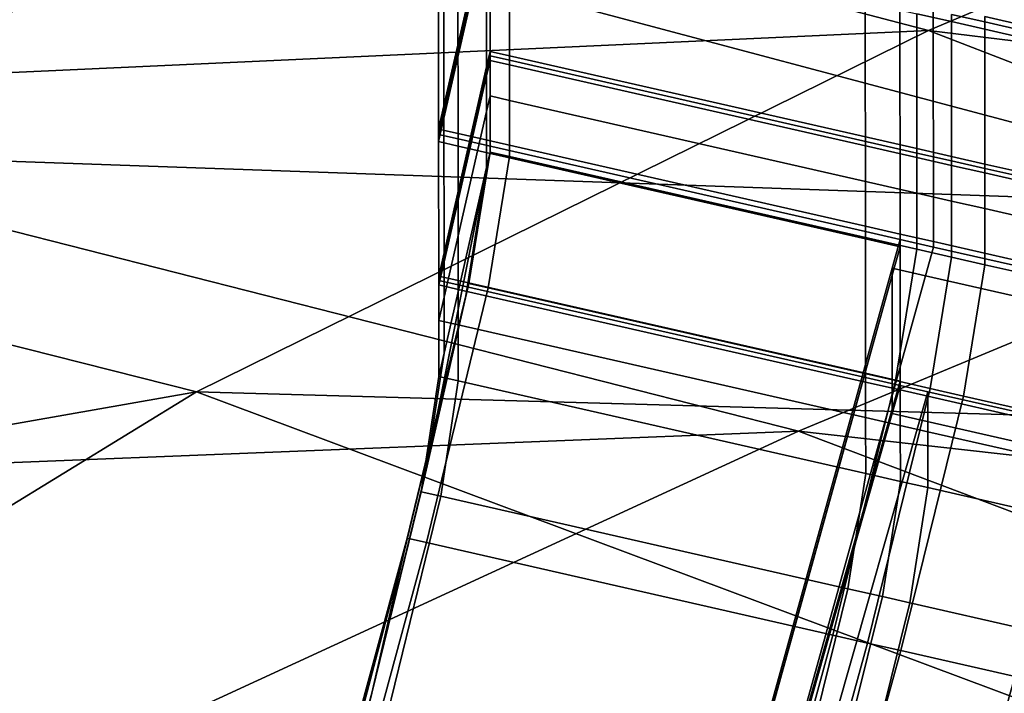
# Model space of a CAD drawing. Extents: x 0 to 1.55, y -0.75 to 0.
# Tile 71 of 77: x 1.1548 to 1.1966, y -0.1502 to -0.1215. Entities that reach past the tile are written whole.
import ezdxf

# ---------------------------------------------------------------- set-up
doc = ezdxf.new("R2010")
doc.units = 0
for name, color, linetype in [('L0_GESTELL_0', 7, 'CONTINUOUS'), ('L1_BECKEN_AUSSEN_0', 7, 'CONTINUOUS'), ('L2_BECKEN_INNEN_0', 7, 'CONTINUOUS')]:
    doc.layers.add(name, color=color, linetype=linetype)

msp = doc.modelspace()

# ---------------------------------------------------------------- linework, layer by layer
at = {"layer": 'L0_GESTELL_0', "color": 8}
for points, invisible_edges in [([(1.195799, -0.121416, 0.134867), (1.203836, -0.097068, 0.318247), (1.203836, -0.123247, 0.134867), (1.195799, -0.121416, 0.134867)], 9), ([(1.172836, -0.125205, 0.136571), (1.172589, -0.100108, 0.319624), (1.172817, -0.099107, 0.319481), (1.172836, -0.125205, 0.136571)], 9), ([(1.172817, -0.099107, 0.319481), (1.174643, -0.117293, 0.134999), (1.172836, -0.125205, 0.136571), (1.172817, -0.099107, 0.319481)], 9), ([(1.172589, -0.100108, 0.319624), (1.172836, -0.125205, 0.136571), (1.17261, -0.126197, 0.136768), (1.172589, -0.100108, 0.319624)], 9), ([(1.173435, -0.126385, 0.136768), (1.172589, -0.100108, 0.319624), (1.17261, -0.126197, 0.136768), (1.173435, -0.126385, 0.136768)], 9), ([(1.172589, -0.100108, 0.319624), (1.173435, -0.126385, 0.136768), (1.173414, -0.100296, 0.319624), (1.172589, -0.100108, 0.319624)], 9), ([(1.190728, -0.130323, 0.136774), (1.173414, -0.100296, 0.319624), (1.173435, -0.126385, 0.136768), (1.190728, -0.130323, 0.136774)], 9), ([(1.173414, -0.100296, 0.319624), (1.190728, -0.130323, 0.136774), (1.190707, -0.104235, 0.319624), (1.173414, -0.100296, 0.319624)], 9), ([(1.1922, -0.130658, 0.136775), (1.190707, -0.104235, 0.319624), (1.190728, -0.130323, 0.136774), (1.1922, -0.130658, 0.136775)], 9), ([(1.190707, -0.104235, 0.319624), (1.1922, -0.130658, 0.136775), (1.192179, -0.104571, 0.319624), (1.190707, -0.104235, 0.319624)], 9), ([(1.193614, -0.13098, 0.136775), (1.192179, -0.104571, 0.319624), (1.1922, -0.130658, 0.136775), (1.193614, -0.13098, 0.136775)], 9), ([(1.192179, -0.104571, 0.319624), (1.193614, -0.13098, 0.136775), (1.193593, -0.104893, 0.319624), (1.192179, -0.104571, 0.319624)], 9), ([(1.201652, -0.132811, 0.136778), (1.193593, -0.104893, 0.319624), (1.193614, -0.13098, 0.136775), (1.201652, -0.132811, 0.136778)], 9), ([(1.193593, -0.104893, 0.319624), (1.201652, -0.132811, 0.136778), (1.20163, -0.106724, 0.319624), (1.193593, -0.104893, 0.319624)], 9), ([(1.174643, -0.117522, 0.133394), (1.172836, -0.125205, 0.136571), (1.174643, -0.117293, 0.134999), (1.174643, -0.117522, 0.133394)], 9), ([(1.174794, -0.122899, 0.090969), (1.174643, -0.117829, 0.131244), (1.174794, -0.117168, 0.131111), (1.174794, -0.122899, 0.090969)], 9), ([(1.17562, -0.117356, 0.131111), (1.174794, -0.122899, 0.090969), (1.174794, -0.117168, 0.131111), (1.17562, -0.117356, 0.131111)], 9), ([(1.174794, -0.122899, 0.090969), (1.17562, -0.117356, 0.131111), (1.17562, -0.123087, 0.090969), (1.174794, -0.122899, 0.090969)], 9), ([(1.192913, -0.121295, 0.131111), (1.17562, -0.123087, 0.090969), (1.17562, -0.117356, 0.131111), (1.192913, -0.121295, 0.131111)], 9), ([(1.174643, -0.117829, 0.131244), (1.172836, -0.125434, 0.134969), (1.174643, -0.117522, 0.133394), (1.174643, -0.117829, 0.131244)], 9), ([(1.172836, -0.125205, 0.136571), (1.174643, -0.117522, 0.133394), (1.172836, -0.125434, 0.134969), (1.172836, -0.125205, 0.136571)], 9), ([(1.172836, -0.125434, 0.134969), (1.174643, -0.117829, 0.131244), (1.172837, -0.12574, 0.132824), (1.172836, -0.125434, 0.134969)], 9), ([(1.174644, -0.123559, 0.091109), (1.172837, -0.12574, 0.132824), (1.174643, -0.117829, 0.131244), (1.174644, -0.123559, 0.091109)], 9), ([(1.174643, -0.117829, 0.131244), (1.174794, -0.122899, 0.090969), (1.174644, -0.123559, 0.091109), (1.174643, -0.117829, 0.131244)], 9), ([(1.17562, -0.123087, 0.090969), (1.192913, -0.121295, 0.131111), (1.192913, -0.127026, 0.090969), (1.17562, -0.123087, 0.090969)], 9), ([(1.192913, -0.121295, 0.131111), (1.194384, -0.121323, 0.133262), (1.194384, -0.12163, 0.131111), (1.192913, -0.121295, 0.131111)], 9), ([(1.194384, -0.12163, 0.131111), (1.192913, -0.127026, 0.090969), (1.192913, -0.121295, 0.131111), (1.194384, -0.12163, 0.131111)], 9), ([(1.194384, -0.121323, 0.133262), (1.195799, -0.121416, 0.134867), (1.195799, -0.121646, 0.133262), (1.194384, -0.121323, 0.133262)], 9), ([(1.195799, -0.121646, 0.133262), (1.194384, -0.12163, 0.131111), (1.194384, -0.121323, 0.133262), (1.195799, -0.121646, 0.133262)], 9), ([(1.203836, -0.123247, 0.134867), (1.195799, -0.121646, 0.133262), (1.195799, -0.121416, 0.134867), (1.203836, -0.123247, 0.134867)], 9), ([(1.192913, -0.127026, 0.090969), (1.194384, -0.12163, 0.131111), (1.194384, -0.127361, 0.090969), (1.192913, -0.127026, 0.090969)], 9), ([(1.195799, -0.121953, 0.131111), (1.194384, -0.127361, 0.090969), (1.194384, -0.12163, 0.131111), (1.195799, -0.121953, 0.131111)], 9), ([(1.194384, -0.12163, 0.131111), (1.195799, -0.121646, 0.133262), (1.195799, -0.121953, 0.131111), (1.194384, -0.12163, 0.131111)], 9), ([(1.194384, -0.127361, 0.090969), (1.195799, -0.121953, 0.131111), (1.195799, -0.127684, 0.090969), (1.194384, -0.127361, 0.090969)], 9), ([(1.203836, -0.123477, 0.133262), (1.195799, -0.121953, 0.131111), (1.195799, -0.121646, 0.133262), (1.203836, -0.123477, 0.133262)], 9), ([(1.195799, -0.121646, 0.133262), (1.203836, -0.123247, 0.134867), (1.203836, -0.123477, 0.133262), (1.195799, -0.121646, 0.133262)], 9), ([(1.195799, -0.121953, 0.131111), (1.203836, -0.123477, 0.133262), (1.203836, -0.123784, 0.131111), (1.195799, -0.121953, 0.131111)], 9), ([(1.203836, -0.123784, 0.131111), (1.195799, -0.127684, 0.090969), (1.195799, -0.121953, 0.131111), (1.203836, -0.123784, 0.131111)], 9), ([(1.174794, -0.123087, 0.089647), (1.174644, -0.123559, 0.091109), (1.174794, -0.122899, 0.090969), (1.174794, -0.123087, 0.089647)], 9), ([(1.174794, -0.123279, 0.088307), (1.174644, -0.123747, 0.089787), (1.174794, -0.123087, 0.089647), (1.174794, -0.123279, 0.088307)], 9), ([(1.174644, -0.123559, 0.091109), (1.174794, -0.123087, 0.089647), (1.174644, -0.123747, 0.089787), (1.174644, -0.123559, 0.091109)], 9), ([(1.174644, -0.123747, 0.089787), (1.174794, -0.123279, 0.088307), (1.174644, -0.123938, 0.088448), (1.174644, -0.123747, 0.089787)], 9), ([(1.174794, -0.12479, 0.077722), (1.174644, -0.123938, 0.088448), (1.174794, -0.123279, 0.088307), (1.174794, -0.12479, 0.077722)], 9), ([(1.17562, -0.123087, 0.090969), (1.174794, -0.123087, 0.089647), (1.174794, -0.122899, 0.090969), (1.17562, -0.123087, 0.090969)], 9), ([(1.174794, -0.123087, 0.089647), (1.17562, -0.123087, 0.090969), (1.17562, -0.123276, 0.089647), (1.174794, -0.123087, 0.089647)], 9), ([(1.17562, -0.123276, 0.089647), (1.174794, -0.123279, 0.088307), (1.174794, -0.123087, 0.089647), (1.17562, -0.123276, 0.089647)], 9), ([(1.174794, -0.123279, 0.088307), (1.17562, -0.123276, 0.089647), (1.17562, -0.123467, 0.088307), (1.174794, -0.123279, 0.088307)], 9), ([(1.17562, -0.123467, 0.088307), (1.174794, -0.12479, 0.077722), (1.174794, -0.123279, 0.088307), (1.17562, -0.123467, 0.088307)], 9), ([(1.192913, -0.127026, 0.090969), (1.17562, -0.123276, 0.089647), (1.17562, -0.123087, 0.090969), (1.192913, -0.127026, 0.090969)], 9), ([(1.17562, -0.123276, 0.089647), (1.192913, -0.127026, 0.090969), (1.192913, -0.127215, 0.089647), (1.17562, -0.123276, 0.089647)], 9), ([(1.192913, -0.127215, 0.089647), (1.17562, -0.123467, 0.088307), (1.17562, -0.123276, 0.089647), (1.192913, -0.127215, 0.089647)], 9), ([(1.172837, -0.12574, 0.132824), (1.174644, -0.123559, 0.091109), (1.172841, -0.131453, 0.092784), (1.172837, -0.12574, 0.132824)], 9), ([(1.174644, -0.123747, 0.089787), (1.172841, -0.131453, 0.092784), (1.174644, -0.123559, 0.091109), (1.174644, -0.123747, 0.089787)], 9), ([(1.174794, -0.12479, 0.077722), (1.17562, -0.123467, 0.088307), (1.17562, -0.124978, 0.077722), (1.174794, -0.12479, 0.077722)], 9), ([(1.192913, -0.127406, 0.088307), (1.17562, -0.124978, 0.077722), (1.17562, -0.123467, 0.088307), (1.192913, -0.127406, 0.088307)], 9), ([(1.17562, -0.123467, 0.088307), (1.192913, -0.127215, 0.089647), (1.192913, -0.127406, 0.088307), (1.17562, -0.123467, 0.088307)], 9), ([(1.174644, -0.123938, 0.088448), (1.172841, -0.131641, 0.091466), (1.174644, -0.123747, 0.089787), (1.174644, -0.123938, 0.088448)], 9), ([(1.172841, -0.131453, 0.092784), (1.174644, -0.123747, 0.089787), (1.172841, -0.131641, 0.091466), (1.172841, -0.131453, 0.092784)], 9), ([(1.172841, -0.131641, 0.091466), (1.174644, -0.123938, 0.088448), (1.172841, -0.131832, 0.09013), (1.172841, -0.131641, 0.091466)], 9), ([(1.174644, -0.125449, 0.077864), (1.172841, -0.131832, 0.09013), (1.174644, -0.123938, 0.088448), (1.174644, -0.125449, 0.077864)], 9), ([(1.174644, -0.123938, 0.088448), (1.174794, -0.12479, 0.077722), (1.174644, -0.125449, 0.077864), (1.174644, -0.123938, 0.088448)], 9), ([(1.195799, -0.127684, 0.090969), (1.203836, -0.123784, 0.131111), (1.203836, -0.129515, 0.090969), (1.195799, -0.127684, 0.090969)], 9), ([(1.174794, -0.127175, 0.061014), (1.174644, -0.125449, 0.077864), (1.174794, -0.12479, 0.077722), (1.174794, -0.127175, 0.061014)], 9), ([(1.17562, -0.124978, 0.077722), (1.174794, -0.127175, 0.061014), (1.174794, -0.12479, 0.077722), (1.17562, -0.124978, 0.077722)], 9), ([(1.172836, -0.125434, 0.134969), (1.17261, -0.126197, 0.136768), (1.172836, -0.125205, 0.136571), (1.172836, -0.125434, 0.134969)], 9), ([(1.174794, -0.127175, 0.061014), (1.17562, -0.124978, 0.077722), (1.17562, -0.127363, 0.061014), (1.174794, -0.127175, 0.061014)], 9), ([(1.17562, -0.124978, 0.077722), (1.192913, -0.127406, 0.088307), (1.192913, -0.128917, 0.077722), (1.17562, -0.124978, 0.077722)], 9), ([(1.192913, -0.128917, 0.077722), (1.17562, -0.127363, 0.061014), (1.17562, -0.124978, 0.077722), (1.192913, -0.128917, 0.077722)], 9), ([(1.172837, -0.12574, 0.132824), (1.17261, -0.126426, 0.135167), (1.172836, -0.125434, 0.134969), (1.172837, -0.12574, 0.132824)], 9), ([(1.17261, -0.126197, 0.136768), (1.172836, -0.125434, 0.134969), (1.17261, -0.126426, 0.135167), (1.17261, -0.126197, 0.136768)], 9), ([(1.172841, -0.131453, 0.092784), (1.17261, -0.126732, 0.133022), (1.172837, -0.12574, 0.132824), (1.172841, -0.131453, 0.092784)], 9), ([(1.17261, -0.126426, 0.135167), (1.172837, -0.12574, 0.132824), (1.17261, -0.126732, 0.133022), (1.17261, -0.126426, 0.135167)], 9), ([(1.172841, -0.131832, 0.09013), (1.174644, -0.125449, 0.077864), (1.172842, -0.133338, 0.079571), (1.172841, -0.131832, 0.09013)], 9), ([(1.174644, -0.127834, 0.06116), (1.172842, -0.133338, 0.079571), (1.174644, -0.125449, 0.077864), (1.174644, -0.127834, 0.06116)], 9), ([(1.174644, -0.125449, 0.077864), (1.174794, -0.127175, 0.061014), (1.174644, -0.127834, 0.06116), (1.174644, -0.125449, 0.077864)], 9), ([(1.173435, -0.126614, 0.135167), (1.17261, -0.126197, 0.136768), (1.17261, -0.126426, 0.135167), (1.173435, -0.126614, 0.135167)], 9), ([(1.17261, -0.126197, 0.136768), (1.173435, -0.126614, 0.135167), (1.173435, -0.126385, 0.136768), (1.17261, -0.126197, 0.136768)], 9), ([(1.173436, -0.12692, 0.133023), (1.17261, -0.126426, 0.135167), (1.17261, -0.126732, 0.133022), (1.173436, -0.12692, 0.133023)], 9), ([(1.17261, -0.126426, 0.135167), (1.173436, -0.12692, 0.133023), (1.173435, -0.126614, 0.135167), (1.17261, -0.126426, 0.135167)], 9), ([(1.190728, -0.130552, 0.135173), (1.173435, -0.126385, 0.136768), (1.173435, -0.126614, 0.135167), (1.190728, -0.130552, 0.135173)], 9), ([(1.173435, -0.126385, 0.136768), (1.190728, -0.130552, 0.135173), (1.190728, -0.130323, 0.136774), (1.173435, -0.126385, 0.136768)], 9), ([(1.190729, -0.130857, 0.133029), (1.173435, -0.126614, 0.135167), (1.173436, -0.12692, 0.133023), (1.190729, -0.130857, 0.133029)], 9), ([(1.173435, -0.126614, 0.135167), (1.190729, -0.130857, 0.133029), (1.190728, -0.130552, 0.135173), (1.173435, -0.126614, 0.135167)], 9), ([(1.17261, -0.126732, 0.133022), (1.172841, -0.131453, 0.092784), (1.172615, -0.132443, 0.092994), (1.17261, -0.126732, 0.133022)], 9), ([(1.17344, -0.132631, 0.092995), (1.17261, -0.126732, 0.133022), (1.172615, -0.132443, 0.092994), (1.17344, -0.132631, 0.092995)], 9), ([(1.17261, -0.126732, 0.133022), (1.17344, -0.132631, 0.092995), (1.173436, -0.12692, 0.133023), (1.17261, -0.126732, 0.133022)], 9), ([(1.190733, -0.136568, 0.093002), (1.173436, -0.12692, 0.133023), (1.17344, -0.132631, 0.092995), (1.190733, -0.136568, 0.093002)], 9), ([(1.173436, -0.12692, 0.133023), (1.190733, -0.136568, 0.093002), (1.190729, -0.130857, 0.133029), (1.173436, -0.12692, 0.133023)], 9), ([(1.194384, -0.127361, 0.090969), (1.192913, -0.127215, 0.089647), (1.192913, -0.127026, 0.090969), (1.194384, -0.127361, 0.090969)], 9), ([(1.173892, -0.132758, 0.04216), (1.174644, -0.127834, 0.06116), (1.174794, -0.127175, 0.061014), (1.173892, -0.132758, 0.04216)], 9), ([(1.17562, -0.127363, 0.061014), (1.173892, -0.132758, 0.04216), (1.174794, -0.127175, 0.061014), (1.17562, -0.127363, 0.061014)], 9), ([(1.173892, -0.132758, 0.04216), (1.17562, -0.127363, 0.061014), (1.174717, -0.132946, 0.04216), (1.173892, -0.132758, 0.04216)], 9), ([(1.192913, -0.131303, 0.061014), (1.174717, -0.132946, 0.04216), (1.17562, -0.127363, 0.061014), (1.192913, -0.131303, 0.061014)], 9), ([(1.17562, -0.127363, 0.061014), (1.192913, -0.128917, 0.077722), (1.192913, -0.131303, 0.061014), (1.17562, -0.127363, 0.061014)], 9), ([(1.194384, -0.12755, 0.089647), (1.192913, -0.127406, 0.088307), (1.192913, -0.127215, 0.089647), (1.194384, -0.12755, 0.089647)], 9), ([(1.192913, -0.127215, 0.089647), (1.194384, -0.127361, 0.090969), (1.194384, -0.12755, 0.089647), (1.192913, -0.127215, 0.089647)], 9), ([(1.192913, -0.127406, 0.088307), (1.194384, -0.12755, 0.089647), (1.194384, -0.127741, 0.088307), (1.192913, -0.127406, 0.088307)], 9), ([(1.194384, -0.127741, 0.088307), (1.192913, -0.128917, 0.077722), (1.192913, -0.127406, 0.088307), (1.194384, -0.127741, 0.088307)], 9), ([(1.195799, -0.127684, 0.090969), (1.194384, -0.12755, 0.089647), (1.194384, -0.127361, 0.090969), (1.195799, -0.127684, 0.090969)], 9), ([(1.174644, -0.127834, 0.06116), (1.173752, -0.13337, 0.04245), (1.172081, -0.140686, 0.045923), (1.174644, -0.127834, 0.06116)], 8), ([(1.174644, -0.127834, 0.06116), (1.172081, -0.140686, 0.045923), (1.172844, -0.135716, 0.062906), (1.174644, -0.127834, 0.06116)], 8), ([(1.172842, -0.133338, 0.079571), (1.174644, -0.127834, 0.06116), (1.172844, -0.135716, 0.062906), (1.172842, -0.133338, 0.079571)], 9), ([(1.174644, -0.127834, 0.06116), (1.173892, -0.132758, 0.04216), (1.173752, -0.13337, 0.04245), (1.174644, -0.127834, 0.06116)], 9), ([(1.192913, -0.128917, 0.077722), (1.194384, -0.127741, 0.088307), (1.194384, -0.129253, 0.077722), (1.192913, -0.128917, 0.077722)], 9), ([(1.194384, -0.12755, 0.089647), (1.195799, -0.127684, 0.090969), (1.195799, -0.127872, 0.089647), (1.194384, -0.12755, 0.089647)], 9), ([(1.195799, -0.127872, 0.089647), (1.194384, -0.127741, 0.088307), (1.194384, -0.12755, 0.089647), (1.195799, -0.127872, 0.089647)], 9), ([(1.195799, -0.128063, 0.088307), (1.194384, -0.129253, 0.077722), (1.194384, -0.127741, 0.088307), (1.195799, -0.128063, 0.088307)], 9), ([(1.194384, -0.127741, 0.088307), (1.195799, -0.127872, 0.089647), (1.195799, -0.128063, 0.088307), (1.194384, -0.127741, 0.088307)], 9), ([(1.203836, -0.129515, 0.090969), (1.195799, -0.127872, 0.089647), (1.195799, -0.127684, 0.090969), (1.203836, -0.129515, 0.090969)], 9), ([(1.203836, -0.129703, 0.089647), (1.195799, -0.128063, 0.088307), (1.195799, -0.127872, 0.089647), (1.203836, -0.129703, 0.089647)], 9), ([(1.195799, -0.127872, 0.089647), (1.203836, -0.129515, 0.090969), (1.203836, -0.129703, 0.089647), (1.195799, -0.127872, 0.089647)], 9), ([(1.194384, -0.129253, 0.077722), (1.195799, -0.128063, 0.088307), (1.195799, -0.129575, 0.077722), (1.194384, -0.129253, 0.077722)], 9), ([(1.195799, -0.128063, 0.088307), (1.203836, -0.129703, 0.089647), (1.203836, -0.129894, 0.088307), (1.195799, -0.128063, 0.088307)], 9), ([(1.203836, -0.129894, 0.088307), (1.195799, -0.129575, 0.077722), (1.195799, -0.128063, 0.088307), (1.203836, -0.129894, 0.088307)], 9), ([(1.194384, -0.129253, 0.077722), (1.192913, -0.131303, 0.061014), (1.192913, -0.128917, 0.077722), (1.194384, -0.129253, 0.077722)], 9), ([(1.192913, -0.131303, 0.061014), (1.194384, -0.129253, 0.077722), (1.194384, -0.131638, 0.061014), (1.192913, -0.131303, 0.061014)], 9), ([(1.195799, -0.129575, 0.077722), (1.194384, -0.131638, 0.061014), (1.194384, -0.129253, 0.077722), (1.195799, -0.129575, 0.077722)], 9), ([(1.194384, -0.131638, 0.061014), (1.195799, -0.129575, 0.077722), (1.195799, -0.13196, 0.061014), (1.194384, -0.131638, 0.061014)], 9), ([(1.203836, -0.131406, 0.077722), (1.195799, -0.13196, 0.061014), (1.195799, -0.129575, 0.077722), (1.203836, -0.131406, 0.077722)], 9), ([(1.195799, -0.129575, 0.077722), (1.203836, -0.129894, 0.088307), (1.203836, -0.131406, 0.077722), (1.195799, -0.129575, 0.077722)], 9), ([(1.1922, -0.130887, 0.135174), (1.190728, -0.130323, 0.136774), (1.190728, -0.130552, 0.135173), (1.1922, -0.130887, 0.135174)], 9), ([(1.190728, -0.130323, 0.136774), (1.1922, -0.130887, 0.135174), (1.1922, -0.130658, 0.136775), (1.190728, -0.130323, 0.136774)], 9), ([(1.1922, -0.131193, 0.13303), (1.190728, -0.130552, 0.135173), (1.190729, -0.130857, 0.133029), (1.1922, -0.131193, 0.13303)], 9), ([(1.190728, -0.130552, 0.135173), (1.1922, -0.131193, 0.13303), (1.1922, -0.130887, 0.135174), (1.190728, -0.130552, 0.135173)], 9), ([(1.193614, -0.131209, 0.135174), (1.1922, -0.130658, 0.136775), (1.1922, -0.130887, 0.135174), (1.193614, -0.131209, 0.135174)], 9), ([(1.1922, -0.130658, 0.136775), (1.193614, -0.131209, 0.135174), (1.193614, -0.13098, 0.136775), (1.1922, -0.130658, 0.136775)], 9), ([(1.192205, -0.136903, 0.093003), (1.190729, -0.130857, 0.133029), (1.190733, -0.136568, 0.093002), (1.192205, -0.136903, 0.093003)], 9), ([(1.190729, -0.130857, 0.133029), (1.192205, -0.136903, 0.093003), (1.1922, -0.131193, 0.13303), (1.190729, -0.130857, 0.133029)], 9), ([(1.1922, -0.131193, 0.13303), (1.191863, -0.132103, 0.135174), (1.1922, -0.130887, 0.135174), (1.1922, -0.131193, 0.13303)], 9), ([(1.193276, -0.132428, 0.135175), (1.1922, -0.130887, 0.135174), (1.191863, -0.132103, 0.135174), (1.193276, -0.132428, 0.135175)], 9), ([(1.191863, -0.132103, 0.135174), (1.1922, -0.131193, 0.13303), (1.191863, -0.132408, 0.13303), (1.191863, -0.132103, 0.135174)], 9), ([(1.192205, -0.136903, 0.093003), (1.191863, -0.132408, 0.13303), (1.1922, -0.131193, 0.13303), (1.192205, -0.136903, 0.093003)], 9), ([(1.1922, -0.130887, 0.135174), (1.193276, -0.132428, 0.135175), (1.193614, -0.131209, 0.135174), (1.1922, -0.130887, 0.135174)], 9), ([(1.201307, -0.134275, 0.135177), (1.193614, -0.131209, 0.135174), (1.193276, -0.132428, 0.135175), (1.201307, -0.134275, 0.135177)], 9), ([(1.201652, -0.133039, 0.135177), (1.193614, -0.13098, 0.136775), (1.193614, -0.131209, 0.135174), (1.201652, -0.133039, 0.135177)], 9), ([(1.193614, -0.13098, 0.136775), (1.201652, -0.133039, 0.135177), (1.201652, -0.132811, 0.136778), (1.193614, -0.13098, 0.136775)], 9), ([(1.193614, -0.131209, 0.135174), (1.201307, -0.134275, 0.135177), (1.201652, -0.133039, 0.135177), (1.193614, -0.131209, 0.135174)], 9), ([(1.172841, -0.131641, 0.091466), (1.172615, -0.132443, 0.092994), (1.172841, -0.131453, 0.092784), (1.172841, -0.131641, 0.091466)], 9), ([(1.172841, -0.131832, 0.09013), (1.172615, -0.132631, 0.091676), (1.172841, -0.131641, 0.091466), (1.172841, -0.131832, 0.09013)], 9), ([(1.172615, -0.132443, 0.092994), (1.172841, -0.131641, 0.091466), (1.172615, -0.132631, 0.091676), (1.172615, -0.132443, 0.092994)], 9), ([(1.174717, -0.132946, 0.04216), (1.192913, -0.131303, 0.061014), (1.191999, -0.136883, 0.04216), (1.174717, -0.132946, 0.04216)], 9), ([(1.194384, -0.131638, 0.061014), (1.191999, -0.136883, 0.04216), (1.192913, -0.131303, 0.061014), (1.194384, -0.131638, 0.061014)], 9), ([(1.191999, -0.136883, 0.04216), (1.194384, -0.131638, 0.061014), (1.19347, -0.137218, 0.04216), (1.191999, -0.136883, 0.04216)], 9), ([(1.195799, -0.13196, 0.061014), (1.19347, -0.137218, 0.04216), (1.194384, -0.131638, 0.061014), (1.195799, -0.13196, 0.061014)], 9), ([(1.195799, -0.13196, 0.061014), (1.203836, -0.131406, 0.077722), (1.203836, -0.133791, 0.061014), (1.195799, -0.13196, 0.061014)], 9), ([(1.172615, -0.132631, 0.091676), (1.172841, -0.131832, 0.09013), (1.172615, -0.132821, 0.090341), (1.172615, -0.132631, 0.091676)], 9), ([(1.172842, -0.133338, 0.079571), (1.172615, -0.132821, 0.090341), (1.172841, -0.131832, 0.09013), (1.172842, -0.133338, 0.079571)], 9), ([(1.19347, -0.137218, 0.04216), (1.195799, -0.13196, 0.061014), (1.194883, -0.13754, 0.04216), (1.19347, -0.137218, 0.04216)], 9), ([(1.203836, -0.133791, 0.061014), (1.194883, -0.13754, 0.04216), (1.195799, -0.13196, 0.061014), (1.203836, -0.133791, 0.061014)], 9), ([(1.191863, -0.132103, 0.135174), (1.191863, -0.132408, 0.13303), (1.126605, -0.367497, 0.133053), (1.191863, -0.132103, 0.135174)], 8), ([(1.191863, -0.132103, 0.135174), (1.126605, -0.367497, 0.133053), (1.126605, -0.36747, 0.135197), (1.191863, -0.132103, 0.135174)], 8), ([(1.12779, -0.368352, 0.135198), (1.191863, -0.132103, 0.135174), (1.126605, -0.36747, 0.135197), (1.12779, -0.368352, 0.135198)], 9), ([(1.191863, -0.132408, 0.13303), (1.12661, -0.368019, 0.093026), (1.126605, -0.367497, 0.133053), (1.191863, -0.132408, 0.13303)], 8), ([(1.191863, -0.132408, 0.13303), (1.191868, -0.138092, 0.093003), (1.12661, -0.368019, 0.093026), (1.191863, -0.132408, 0.13303)], 8), ([(1.191863, -0.132103, 0.135174), (1.12779, -0.368352, 0.135198), (1.193276, -0.132428, 0.135175), (1.191863, -0.132103, 0.135174)], 9), ([(1.134522, -0.373368, 0.135201), (1.193276, -0.132428, 0.135175), (1.12779, -0.368352, 0.135198), (1.134522, -0.373368, 0.135201)], 9), ([(1.193276, -0.132428, 0.135175), (1.134522, -0.373368, 0.135201), (1.201307, -0.134275, 0.135177), (1.193276, -0.132428, 0.135175)], 9), ([(1.17344, -0.132819, 0.091676), (1.172615, -0.132443, 0.092994), (1.172615, -0.132631, 0.091676), (1.17344, -0.132819, 0.091676)], 9), ([(1.172615, -0.132443, 0.092994), (1.17344, -0.132819, 0.091676), (1.17344, -0.132631, 0.092995), (1.172615, -0.132443, 0.092994)], 9), ([(1.191863, -0.132408, 0.13303), (1.192205, -0.136903, 0.093003), (1.191868, -0.138092, 0.093003), (1.191863, -0.132408, 0.13303)], 9), ([(1.171272, -0.143578, 0.025151), (1.173752, -0.13337, 0.04245), (1.173892, -0.132758, 0.04216), (1.171272, -0.143578, 0.025151)], 9), ([(1.174717, -0.132946, 0.04216), (1.171272, -0.143578, 0.025151), (1.173892, -0.132758, 0.04216), (1.174717, -0.132946, 0.04216)], 9), ([(1.173441, -0.133009, 0.090341), (1.172615, -0.132631, 0.091676), (1.172615, -0.132821, 0.090341), (1.173441, -0.133009, 0.090341)], 9), ([(1.172615, -0.132631, 0.091676), (1.173441, -0.133009, 0.090341), (1.17344, -0.132819, 0.091676), (1.172615, -0.132631, 0.091676)], 9), ([(1.173442, -0.134515, 0.079785), (1.172615, -0.132821, 0.090341), (1.172616, -0.134327, 0.079785), (1.173442, -0.134515, 0.079785)], 9), ([(1.172615, -0.132821, 0.090341), (1.173442, -0.134515, 0.079785), (1.173441, -0.133009, 0.090341), (1.172615, -0.132821, 0.090341)], 9), ([(1.172615, -0.132821, 0.090341), (1.172842, -0.133338, 0.079571), (1.172616, -0.134327, 0.079785), (1.172615, -0.132821, 0.090341)], 9), ([(1.190733, -0.136756, 0.091684), (1.17344, -0.132631, 0.092995), (1.17344, -0.132819, 0.091676), (1.190733, -0.136756, 0.091684)], 9), ([(1.17344, -0.132631, 0.092995), (1.190733, -0.136756, 0.091684), (1.190733, -0.136568, 0.093002), (1.17344, -0.132631, 0.092995)], 9), ([(1.190733, -0.136947, 0.090349), (1.17344, -0.132819, 0.091676), (1.173441, -0.133009, 0.090341), (1.190733, -0.136947, 0.090349)], 9), ([(1.17344, -0.132819, 0.091676), (1.190733, -0.136947, 0.090349), (1.190733, -0.136756, 0.091684), (1.17344, -0.132819, 0.091676)], 9), ([(1.171272, -0.143578, 0.025151), (1.174717, -0.132946, 0.04216), (1.172096, -0.143766, 0.025151), (1.171272, -0.143578, 0.025151)], 9), ([(1.191999, -0.136883, 0.04216), (1.172096, -0.143766, 0.025151), (1.174717, -0.132946, 0.04216), (1.191999, -0.136883, 0.04216)], 9), ([(1.190735, -0.138453, 0.079793), (1.173441, -0.133009, 0.090341), (1.173442, -0.134515, 0.079785), (1.190735, -0.138453, 0.079793)], 9), ([(1.173441, -0.133009, 0.090341), (1.190735, -0.138453, 0.079793), (1.190733, -0.136947, 0.090349), (1.173441, -0.133009, 0.090341)], 9), ([(1.173752, -0.13337, 0.04245), (1.171272, -0.143578, 0.025151), (1.171156, -0.144086, 0.025605), (1.173752, -0.13337, 0.04245)], 9), ([(1.171156, -0.144086, 0.025605), (1.172081, -0.140686, 0.045923), (1.173752, -0.13337, 0.04245), (1.171156, -0.144086, 0.025605)], 9), ([(1.172844, -0.135716, 0.062906), (1.172616, -0.134327, 0.079785), (1.172842, -0.133338, 0.079571), (1.172844, -0.135716, 0.062906)], 9), ([(1.194883, -0.13754, 0.04216), (1.203836, -0.133791, 0.061014), (1.202916, -0.13937, 0.04216), (1.194883, -0.13754, 0.04216)], 9), ([(1.135424, -0.37404, 0.135202), (1.201307, -0.134275, 0.135177), (1.134522, -0.373368, 0.135201), (1.135424, -0.37404, 0.135202)], 9), ([(1.201307, -0.134275, 0.135177), (1.135424, -0.37404, 0.135202), (1.202382, -0.134522, 0.135178), (1.201307, -0.134275, 0.135177)], 9), ([(1.202382, -0.134522, 0.135178), (1.135424, -0.37404, 0.135202), (1.202383, -0.134826, 0.133033), (1.202382, -0.134522, 0.135178)], 8), ([(1.173444, -0.136892, 0.063126), (1.172616, -0.134327, 0.079785), (1.172618, -0.136704, 0.063125), (1.173444, -0.136892, 0.063126)], 9), ([(1.172616, -0.134327, 0.079785), (1.173444, -0.136892, 0.063126), (1.173442, -0.134515, 0.079785), (1.172616, -0.134327, 0.079785)], 9), ([(1.172616, -0.134327, 0.079785), (1.172844, -0.135716, 0.062906), (1.172618, -0.136704, 0.063125), (1.172616, -0.134327, 0.079785)], 9), ([(1.190737, -0.14083, 0.063134), (1.173442, -0.134515, 0.079785), (1.173444, -0.136892, 0.063126), (1.190737, -0.14083, 0.063134)], 9), ([(1.173442, -0.134515, 0.079785), (1.190737, -0.14083, 0.063134), (1.190735, -0.138453, 0.079793), (1.173442, -0.134515, 0.079785)], 9), ([(1.202383, -0.134826, 0.133033), (1.135424, -0.374041, 0.133057), (1.202387, -0.140508, 0.093008), (1.202383, -0.134826, 0.133033)], 8), ([(1.202383, -0.134826, 0.133033), (1.135424, -0.37404, 0.135202), (1.135424, -0.374041, 0.133057), (1.202383, -0.134826, 0.133033)], 8), ([(1.172081, -0.140686, 0.045923), (1.172618, -0.136704, 0.063125), (1.172844, -0.135716, 0.062906), (1.172081, -0.140686, 0.045923)], 9), ([(1.192205, -0.137091, 0.091685), (1.190733, -0.136568, 0.093002), (1.190733, -0.136756, 0.091684), (1.192205, -0.137091, 0.091685)], 9), ([(1.190733, -0.136568, 0.093002), (1.192205, -0.137091, 0.091685), (1.192205, -0.136903, 0.093003), (1.190733, -0.136568, 0.093002)], 9), ([(1.172618, -0.136704, 0.063125), (1.172081, -0.140686, 0.045923), (1.171871, -0.141604, 0.046359), (1.172618, -0.136704, 0.063125)], 9), ([(1.172697, -0.141792, 0.046359), (1.172618, -0.136704, 0.063125), (1.171871, -0.141604, 0.046359), (1.172697, -0.141792, 0.046359)], 9), ([(1.172096, -0.143766, 0.025151), (1.191999, -0.136883, 0.04216), (1.189348, -0.147696, 0.025151), (1.172096, -0.143766, 0.025151)], 9), ([(1.172618, -0.136704, 0.063125), (1.172697, -0.141792, 0.046359), (1.173444, -0.136892, 0.063126), (1.172618, -0.136704, 0.063125)], 9), ([(1.189979, -0.145727, 0.046362), (1.173444, -0.136892, 0.063126), (1.172697, -0.141792, 0.046359), (1.189979, -0.145727, 0.046362)], 9), ([(1.173444, -0.136892, 0.063126), (1.189979, -0.145727, 0.046362), (1.190737, -0.14083, 0.063134), (1.173444, -0.136892, 0.063126)], 9), ([(1.19347, -0.137218, 0.04216), (1.189348, -0.147696, 0.025151), (1.191999, -0.136883, 0.04216), (1.19347, -0.137218, 0.04216)], 9), ([(1.192205, -0.137282, 0.090349), (1.190733, -0.136756, 0.091684), (1.190733, -0.136947, 0.090349), (1.192205, -0.137282, 0.090349)], 9), ([(1.190733, -0.136756, 0.091684), (1.192205, -0.137282, 0.090349), (1.192205, -0.137091, 0.091685), (1.190733, -0.136756, 0.091684)], 9), ([(1.192206, -0.138788, 0.079794), (1.190733, -0.136947, 0.090349), (1.190735, -0.138453, 0.079793), (1.192206, -0.138788, 0.079794)], 9), ([(1.190733, -0.136947, 0.090349), (1.192206, -0.138788, 0.079794), (1.192205, -0.137282, 0.090349), (1.190733, -0.136947, 0.090349)], 9), ([(1.192205, -0.137091, 0.091685), (1.191868, -0.138092, 0.093003), (1.192205, -0.136903, 0.093003), (1.192205, -0.137091, 0.091685)], 9), ([(1.189348, -0.147696, 0.025151), (1.19347, -0.137218, 0.04216), (1.190816, -0.148031, 0.025151), (1.189348, -0.147696, 0.025151)], 9), ([(1.194883, -0.13754, 0.04216), (1.190816, -0.148031, 0.025151), (1.19347, -0.137218, 0.04216), (1.194883, -0.13754, 0.04216)], 9), ([(1.191868, -0.138092, 0.093003), (1.192205, -0.137091, 0.091685), (1.191868, -0.138279, 0.091685), (1.191868, -0.138092, 0.093003)], 9), ([(1.192205, -0.137091, 0.091685), (1.193036, -0.138547, 0.091685), (1.191868, -0.138279, 0.091685), (1.192205, -0.137091, 0.091685)], 9), ([(1.193036, -0.138547, 0.091685), (1.192205, -0.137091, 0.091685), (1.193374, -0.137358, 0.091685), (1.193036, -0.138547, 0.091685)], 9), ([(1.193374, -0.137548, 0.09035), (1.192205, -0.137091, 0.091685), (1.192205, -0.137282, 0.090349), (1.193374, -0.137548, 0.09035)], 9), ([(1.192205, -0.137091, 0.091685), (1.193374, -0.137548, 0.09035), (1.193374, -0.137358, 0.091685), (1.192205, -0.137091, 0.091685)], 9), ([(1.193376, -0.139054, 0.079795), (1.192205, -0.137282, 0.090349), (1.192206, -0.138788, 0.079794), (1.193376, -0.139054, 0.079795)], 9), ([(1.192205, -0.137282, 0.090349), (1.193376, -0.139054, 0.079795), (1.193374, -0.137548, 0.09035), (1.192205, -0.137282, 0.090349)], 9), ([(1.193374, -0.137358, 0.091685), (1.201214, -0.140425, 0.091689), (1.193036, -0.138547, 0.091685), (1.193374, -0.137358, 0.091685)], 9), ([(1.201559, -0.139412, 0.090354), (1.193374, -0.137358, 0.091685), (1.193374, -0.137548, 0.09035), (1.201559, -0.139412, 0.090354)], 9), ([(1.193374, -0.137358, 0.091685), (1.201559, -0.139412, 0.090354), (1.201559, -0.139221, 0.091689), (1.193374, -0.137358, 0.091685)], 9), ([(1.201214, -0.140425, 0.091689), (1.193374, -0.137358, 0.091685), (1.201559, -0.139221, 0.091689), (1.201214, -0.140425, 0.091689)], 9), ([(1.190816, -0.148031, 0.025151), (1.194883, -0.13754, 0.04216), (1.192227, -0.148352, 0.025151), (1.190816, -0.148031, 0.025151)], 9), ([(1.202916, -0.13937, 0.04216), (1.192227, -0.148352, 0.025151), (1.194883, -0.13754, 0.04216), (1.202916, -0.13937, 0.04216)], 9), ([(1.201561, -0.140918, 0.079798), (1.193374, -0.137548, 0.09035), (1.193376, -0.139054, 0.079795), (1.201561, -0.140918, 0.079798)], 9), ([(1.193374, -0.137548, 0.09035), (1.201561, -0.140918, 0.079798), (1.201559, -0.139412, 0.090354), (1.193374, -0.137548, 0.09035)], 9), ([(1.191868, -0.138092, 0.093003), (1.191868, -0.138279, 0.091685), (1.12661, -0.368036, 0.091708), (1.191868, -0.138092, 0.093003)], 8), ([(1.191868, -0.138092, 0.093003), (1.12661, -0.368036, 0.091708), (1.12661, -0.368019, 0.093026), (1.191868, -0.138092, 0.093003)], 8), ([(1.191868, -0.138279, 0.091685), (1.127589, -0.368705, 0.091709), (1.12661, -0.368036, 0.091708), (1.191868, -0.138279, 0.091685)], 9), ([(1.127589, -0.368705, 0.091709), (1.191868, -0.138279, 0.091685), (1.193036, -0.138547, 0.091685), (1.127589, -0.368705, 0.091709)], 9), ([(1.193036, -0.138547, 0.091685), (1.134445, -0.373392, 0.091713), (1.127589, -0.368705, 0.091709), (1.193036, -0.138547, 0.091685)], 9), ([(1.134445, -0.373392, 0.091713), (1.193036, -0.138547, 0.091685), (1.201214, -0.140425, 0.091689), (1.134445, -0.373392, 0.091713)], 9), ([(1.192208, -0.141165, 0.063135), (1.190735, -0.138453, 0.079793), (1.190737, -0.14083, 0.063134), (1.192208, -0.141165, 0.063135)], 9), ([(1.190735, -0.138453, 0.079793), (1.192208, -0.141165, 0.063135), (1.192206, -0.138788, 0.079794), (1.190735, -0.138453, 0.079793)], 9), ([(1.193378, -0.141431, 0.063136), (1.192206, -0.138788, 0.079794), (1.192208, -0.141165, 0.063135), (1.193378, -0.141431, 0.063136)], 9), ([(1.192206, -0.138788, 0.079794), (1.193378, -0.141431, 0.063136), (1.193376, -0.139054, 0.079795), (1.192206, -0.138788, 0.079794)], 9), ([(1.201563, -0.143295, 0.06314), (1.193376, -0.139054, 0.079795), (1.193378, -0.141431, 0.063136), (1.201563, -0.143295, 0.06314)], 9), ([(1.193376, -0.139054, 0.079795), (1.201563, -0.143295, 0.06314), (1.201561, -0.140918, 0.079798), (1.193376, -0.139054, 0.079795)], 9), ([(1.192227, -0.148352, 0.025151), (1.202916, -0.13937, 0.04216), (1.200246, -0.150179, 0.025151), (1.192227, -0.148352, 0.025151)], 9), ([(1.201214, -0.140425, 0.091689), (1.135429, -0.374064, 0.091713), (1.134445, -0.373392, 0.091713), (1.201214, -0.140425, 0.091689)], 9), ([(1.135429, -0.374064, 0.091713), (1.201214, -0.140425, 0.091689), (1.202388, -0.140695, 0.09169), (1.135429, -0.374064, 0.091713)], 9), ([(1.202387, -0.140508, 0.093008), (1.135424, -0.374041, 0.133057), (1.135429, -0.374064, 0.093031), (1.202387, -0.140508, 0.093008)], 8), ([(1.202387, -0.140508, 0.093008), (1.135429, -0.374064, 0.093031), (1.202388, -0.140695, 0.09169), (1.202387, -0.140508, 0.093008)], 8), ([(1.202388, -0.140695, 0.09169), (1.135429, -0.374064, 0.093031), (1.135429, -0.374064, 0.091713), (1.202388, -0.140695, 0.09169)], 8), ([(1.172081, -0.140686, 0.045923), (1.171156, -0.144086, 0.025605), (1.169769, -0.150158, 0.03104), (1.172081, -0.140686, 0.045923)], 9), ([(1.169769, -0.150158, 0.03104), (1.171871, -0.141604, 0.046359), (1.172081, -0.140686, 0.045923), (1.169769, -0.150158, 0.03104)], 9), ([(1.19145, -0.146062, 0.046362), (1.190737, -0.14083, 0.063134), (1.189979, -0.145727, 0.046362), (1.19145, -0.146062, 0.046362)], 9), ([(1.190737, -0.14083, 0.063134), (1.19145, -0.146062, 0.046362), (1.192208, -0.141165, 0.063135), (1.190737, -0.14083, 0.063134)], 9), ([(1.192618, -0.146328, 0.046362), (1.192208, -0.141165, 0.063135), (1.19145, -0.146062, 0.046362), (1.192618, -0.146328, 0.046362)], 9), ([(1.192208, -0.141165, 0.063135), (1.192618, -0.146328, 0.046362), (1.193378, -0.141431, 0.063136), (1.192208, -0.141165, 0.063135)], 9), ([(1.171871, -0.141604, 0.046359), (1.169769, -0.150158, 0.03104), (1.169595, -0.150919, 0.031721), (1.171871, -0.141604, 0.046359)], 9), ([(1.169595, -0.150919, 0.031721), (1.172697, -0.141792, 0.046359), (1.171871, -0.141604, 0.046359), (1.169595, -0.150919, 0.031721)], 9), ([(1.200798, -0.148191, 0.046363), (1.193378, -0.141431, 0.063136), (1.192618, -0.146328, 0.046362), (1.200798, -0.148191, 0.046363)], 9), ([(1.193378, -0.141431, 0.063136), (1.200798, -0.148191, 0.046363), (1.201563, -0.143295, 0.06314), (1.193378, -0.141431, 0.063136)], 9), ([(1.172697, -0.141792, 0.046359), (1.169595, -0.150919, 0.031721), (1.170419, -0.151107, 0.031721), (1.172697, -0.141792, 0.046359)], 9), ([(1.170419, -0.151107, 0.031721), (1.189979, -0.145727, 0.046362), (1.172697, -0.141792, 0.046359), (1.170419, -0.151107, 0.031721)], 9), ([(1.167192, -0.158576, 0.011653), (1.171156, -0.144086, 0.025605), (1.171272, -0.143578, 0.025151), (1.167192, -0.158576, 0.011653)], 9), ([(1.171272, -0.143578, 0.025151), (1.168013, -0.158763, 0.011653), (1.167192, -0.158576, 0.011653), (1.171272, -0.143578, 0.025151)], 9), ([(1.168013, -0.158763, 0.011653), (1.171272, -0.143578, 0.025151), (1.172096, -0.143766, 0.025151), (1.168013, -0.158763, 0.011653)], 9), ([(1.172096, -0.143766, 0.025151), (1.185218, -0.162682, 0.011653), (1.168013, -0.158763, 0.011653), (1.172096, -0.143766, 0.025151)], 9), ([(1.185218, -0.162682, 0.011653), (1.172096, -0.143766, 0.025151), (1.189348, -0.147696, 0.025151), (1.185218, -0.162682, 0.011653)], 9), ([(1.171156, -0.144086, 0.025605), (1.167108, -0.158942, 0.012232), (1.166106, -0.163327, 0.019163), (1.171156, -0.144086, 0.025605)], 8), ([(1.171156, -0.144086, 0.025605), (1.166106, -0.163327, 0.019163), (1.169769, -0.150158, 0.03104), (1.171156, -0.144086, 0.025605)], 8), ([(1.171156, -0.144086, 0.025605), (1.167192, -0.158576, 0.011653), (1.167108, -0.158942, 0.012232), (1.171156, -0.144086, 0.025605)], 9), ([(1.189979, -0.145727, 0.046362), (1.170419, -0.151107, 0.031721), (1.187669, -0.155046, 0.03171), (1.189979, -0.145727, 0.046362)], 9), ([(1.187669, -0.155046, 0.03171), (1.19145, -0.146062, 0.046362), (1.189979, -0.145727, 0.046362), (1.187669, -0.155046, 0.03171)], 9), ([(1.19145, -0.146062, 0.046362), (1.187669, -0.155046, 0.03171), (1.189137, -0.155382, 0.031709), (1.19145, -0.146062, 0.046362)], 9), ([(1.189137, -0.155382, 0.031709), (1.192618, -0.146328, 0.046362), (1.19145, -0.146062, 0.046362), (1.189137, -0.155382, 0.031709)], 9), ([(1.192618, -0.146328, 0.046362), (1.189137, -0.155382, 0.031709), (1.190303, -0.155648, 0.031708), (1.192618, -0.146328, 0.046362)], 9), ([(1.190303, -0.155648, 0.031708), (1.200798, -0.148191, 0.046363), (1.192618, -0.146328, 0.046362), (1.190303, -0.155648, 0.031708)], 9), ([(1.189348, -0.147696, 0.025151), (1.186682, -0.163016, 0.011653), (1.185218, -0.162682, 0.011653), (1.189348, -0.147696, 0.025151)], 9), ([(1.186682, -0.163016, 0.011653), (1.189348, -0.147696, 0.025151), (1.190816, -0.148031, 0.025151), (1.186682, -0.163016, 0.011653)], 9), ([(1.190816, -0.148031, 0.025151), (1.188089, -0.163336, 0.011653), (1.186682, -0.163016, 0.011653), (1.190816, -0.148031, 0.025151)], 9), ([(1.188089, -0.163336, 0.011653), (1.190816, -0.148031, 0.025151), (1.192227, -0.148352, 0.025151), (1.188089, -0.163336, 0.011653)], 9), ([(1.192227, -0.148352, 0.025151), (1.196086, -0.165158, 0.011653), (1.188089, -0.163336, 0.011653), (1.192227, -0.148352, 0.025151)], 9), ([(1.200798, -0.148191, 0.046363), (1.190303, -0.155648, 0.031708), (1.198468, -0.157512, 0.031703), (1.200798, -0.148191, 0.046363)], 9), ([(1.196086, -0.165158, 0.011653), (1.192227, -0.148352, 0.025151), (1.200246, -0.150179, 0.025151), (1.196086, -0.165158, 0.011653)], 9), ([(1.166106, -0.163327, 0.019163), (1.169595, -0.150919, 0.031721), (1.169769, -0.150158, 0.03104), (1.166106, -0.163327, 0.019163)], 9)]:
    msp.add_3dface(points, dxfattribs=dict(at, invisible_edges=invisible_edges))
at = {"layer": 'L1_BECKEN_AUSSEN_0', "color": 153, "invisible_edges": 8}
for points in [[(1.144755, -0.109257, 0.280165), (1.193405, -0.122006, 0.280165), (1.115541, -0.125571, 0.23817), (1.144755, -0.109257, 0.280165)], [(1.216886, -0.11209, 0.317814), (1.193405, -0.122006, 0.280165), (1.144755, -0.109257, 0.280165), (1.216886, -0.11209, 0.317814)], [(1.216886, -0.11209, 0.317814), (1.261768, -0.130313, 0.317814), (1.193405, -0.122006, 0.280165), (1.216886, -0.11209, 0.317814)], [(1.193405, -0.122006, 0.280165), (1.162337, -0.137358, 0.23817), (1.115541, -0.125571, 0.23817), (1.193405, -0.122006, 0.280165)], [(1.193405, -0.122006, 0.280165), (1.238304, -0.139486, 0.280165), (1.162337, -0.137358, 0.23817), (1.193405, -0.122006, 0.280165)], [(1.261768, -0.130313, 0.317814), (1.238304, -0.139486, 0.280165), (1.193405, -0.122006, 0.280165), (1.261768, -0.130313, 0.317814)], [(1.115541, -0.125571, 0.23817), (1.162337, -0.137358, 0.23817), (1.078452, -0.152059, 0.196709), (1.115541, -0.125571, 0.23817)], [(1.162337, -0.137358, 0.23817), (1.121665, -0.162282, 0.196709), (1.078452, -0.152059, 0.196709), (1.162337, -0.137358, 0.23817)], [(1.162337, -0.137358, 0.23817), (1.205524, -0.153519, 0.23817), (1.121665, -0.162282, 0.196709), (1.162337, -0.137358, 0.23817)], [(1.238304, -0.139486, 0.280165), (1.205524, -0.153519, 0.23817), (1.162337, -0.137358, 0.23817), (1.238304, -0.139486, 0.280165)]]:
    msp.add_3dface(points, dxfattribs=at)
at = {"layer": 'L2_BECKEN_INNEN_0', "color": 8, "invisible_edges": 8}
for points in [[(1.163957, -0.117108, 0.324658), (1.091126, -0.119215, 0.28789), (1.140985, -0.127083, 0.288424), (1.163957, -0.117108, 0.324658)], [(1.210609, -0.129561, 0.325275), (1.163957, -0.117108, 0.324658), (1.140985, -0.127083, 0.288424), (1.210609, -0.129561, 0.325275)], [(1.228443, -0.121193, 0.36164), (1.163957, -0.117108, 0.324658), (1.210609, -0.129561, 0.325275), (1.228443, -0.121193, 0.36164)], [(1.187883, -0.139026, 0.2891), (1.140985, -0.127083, 0.288424), (1.112207, -0.142075, 0.248941), (1.187883, -0.139026, 0.2891)], [(1.210609, -0.129561, 0.325275), (1.140985, -0.127083, 0.288424), (1.187883, -0.139026, 0.2891), (1.210609, -0.129561, 0.325275)], [(1.253121, -0.146427, 0.325923), (1.210609, -0.129561, 0.325275), (1.187883, -0.139026, 0.2891), (1.253121, -0.146427, 0.325923)], [(1.187883, -0.139026, 0.2891), (1.112207, -0.142075, 0.248941), (1.157478, -0.153051, 0.249548), (1.187883, -0.139026, 0.2891)], [(1.23067, -0.155223, 0.289854), (1.187883, -0.139026, 0.2891), (1.157478, -0.153051, 0.249548), (1.23067, -0.155223, 0.289854)], [(1.253121, -0.146427, 0.325923), (1.187883, -0.139026, 0.2891), (1.23067, -0.155223, 0.289854), (1.253121, -0.146427, 0.325923)], [(1.157478, -0.153051, 0.249548), (1.112207, -0.142075, 0.248941), (1.075586, -0.166985, 0.209662), (1.157478, -0.153051, 0.249548)]]:
    msp.add_3dface(points, dxfattribs=at)

doc.saveas('drawing.dxf')
